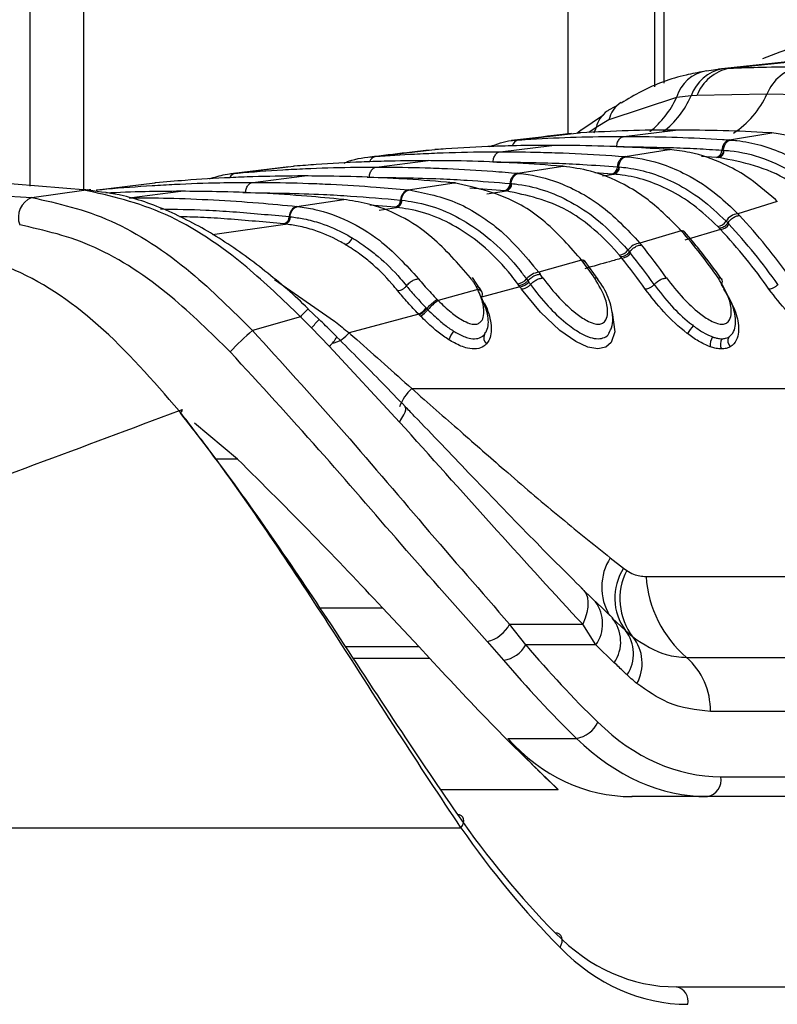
# Model space of a CAD drawing. Header units: millimetres. Extents: x 20 to 23339, y 40 to 19992.
# Tile 121 of 154: x 17896 to 17944, y 5854 to 5916. Entities that reach past the tile are written whole.
import ezdxf

# ---------------------------------------------------------------- set-up
doc = ezdxf.new("R2010")
doc.units = ezdxf.units.MM
doc.header["$LTSCALE"] = 2

msp = doc.modelspace()

# ---------------------------------------------------------------- linework, layer by layer
at = {"color": 7, "linetype": 'Continuous', "lineweight": 25}
for p, q in [((17896.687, 5905.354), (17896.687, 6410.022)), ((17935.948, 6410.022), (17935.948, 5911.6)), ((17945.097, 5913.258), (17939.975, 5912.707)), ((17940.665, 5912.76), (17945.9, 5913.313)), ((17939.216, 5912.599), (17940.237, 5912.734)), ((17940.237, 5912.734), (17940.665, 5912.76)), ((17937.341, 5910.932), (17933.089, 5909.515)), ((17938.253, 5911.022), (17937.341, 5910.932)), ((17938.62, 5911.043), (17938.253, 5911.022)), ((17943.022, 5911.138), (17938.62, 5911.043)), ((17947.42, 5911.043), (17943.022, 5911.138)), ((17932.736, 5909.804), (17931.327, 5908.847)), ((17933.089, 5909.515), (17932.285, 5909.041)), ((17931.13, 5908.714), (17931.306, 5908.874)), ((17934.025, 5908.474), (17937.281, 5908.877)), ((17927.3, 5908.25), (17927.386, 5908.256)), ((17927.386, 5908.256), (17931.222, 5908.696)), ((17931.309, 5908.868), (17931.076, 5908.665)), ((17931.316, 5908.701), (17931.222, 5908.696)), ((17931.222, 5908.696), (17931.244, 5908.698)), ((17940.663, 5908.256), (17943.341, 5908.696)), ((17940.663, 5908.256), (17940.751, 5908.25)), ((17943.341, 5908.696), (17943.247, 5908.701)), ((17918.395, 5907.207), (17922.134, 5907.646)), ((17922.212, 5907.652), (17922.134, 5907.646)), ((17922.134, 5907.646), (17922.151, 5907.648)), ((17926.247, 5907.511), (17929.503, 5907.914)), ((17934.098, 5907.207), (17936.873, 5907.646)), ((17936.873, 5907.646), (17936.794, 5907.652)), ((17936.94, 5907.643), (17936.862, 5907.649)), ((17936.873, 5907.646), (17936.941, 5907.648)), ((17918.322, 5907.201), (17918.395, 5907.207)), ((17934.098, 5907.207), (17934.173, 5907.201)), ((17939.941, 5907.153), (17939.856, 5907.158)), ((17939.999, 5907.149), (17939.942, 5907.153)), ((17940.192, 5907.616), (17940.277, 5907.61)), ((17940.278, 5907.61), (17940.335, 5907.606)), ((17912.965, 5906.566), (17909.303, 5906.13)), ((17909.587, 5906.16), (17913.256, 5906.598)), ((17913.323, 5906.604), (17913.256, 5906.598)), ((17918.468, 5906.549), (17921.725, 5906.952)), ((17927.35, 5906.16), (17930.194, 5906.598)), ((17930.194, 5906.598), (17930.127, 5906.604)), ((17930.194, 5906.598), (17930.266, 5906.599)), ((17930.266, 5906.594), (17930.198, 5906.6)), ((17933.623, 5906.567), (17933.695, 5906.561)), ((17933.696, 5906.561), (17933.744, 5906.557)), ((17909.523, 5906.154), (17909.587, 5906.16)), ((17910.69, 5905.587), (17913.947, 5905.99)), ((17927.35, 5906.16), (17927.415, 5906.154)), ((17933.356, 5906.104), (17933.284, 5906.11)), ((17933.405, 5906.1), (17933.356, 5906.104)), ((17884.332, 5905.337), (17896.79, 5904.639)), ((17900.917, 5905.115), (17904.532, 5905.552)), ((17904.591, 5905.558), (17904.532, 5905.552)), ((17920.464, 5905.115), (17923.362, 5905.552)), ((17923.362, 5905.552), (17923.303, 5905.558)), ((17923.362, 5905.552), (17923.437, 5905.553)), ((17923.436, 5905.548), (17923.377, 5905.553)), ((17926.872, 5905.52), (17926.934, 5905.514)), ((17926.935, 5905.514), (17926.977, 5905.51)), ((17896.79, 5904.639), (17900.058, 5905.107)), ((17899.967, 5905.117), (17899.766, 5905.138)), ((17900.058, 5905.107), (17899.967, 5905.117)), ((17900.503, 5905.112), (17900.408, 5905.122)), ((17900.861, 5905.11), (17900.917, 5905.115)), ((17902.912, 5904.624), (17906.169, 5905.027)), ((17920.464, 5905.115), (17920.521, 5905.11)), ((17926.593, 5905.057), (17926.53, 5905.063)), ((17926.636, 5905.053), (17926.593, 5905.057)), ((17913.467, 5904.074), (17916.408, 5904.51)), ((17913.467, 5904.074), (17913.517, 5904.069)), ((17916.408, 5904.51), (17916.356, 5904.515)), ((17919.694, 5904.013), (17919.639, 5904.019)), ((17919.732, 5904.01), (17919.694, 5904.013)), ((17919.983, 5904.475), (17920.038, 5904.47)), ((17920.038, 5904.47), (17920.075, 5904.466)), ((17943.676, 5904.392), (17941.185, 5903.619)), ((17943.676, 5904.392), (17943.552, 5904.511)), ((17912.983, 5903.435), (17913.032, 5903.43)), ((17913.033, 5903.43), (17913.065, 5903.426)), ((17941.185, 5903.619), (17941.296, 5903.502)), ((17912.687, 5902.973), (17912.638, 5902.978)), ((17912.721, 5902.97), (17912.687, 5902.973)), ((17940.038, 5902.699), (17939.931, 5902.81)), ((17940.11, 5902.623), (17940.038, 5902.699)), ((17940.451, 5903.149), (17940.561, 5903.035)), ((17940.561, 5903.035), (17940.636, 5902.955)), ((17937.639, 5902.545), (17935.04, 5901.774)), ((17937.639, 5902.545), (17937.534, 5902.664)), ((17937.846, 5902.448), (17937.74, 5902.566)), ((17940.11, 5902.623), (17937.86, 5901.962)), ((17935.04, 5901.774), (17935.136, 5901.657)), ((17933.838, 5900.899), (17933.746, 5901.01)), ((17933.9, 5900.822), (17933.838, 5900.899)), ((17934.283, 5901.33), (17934.378, 5901.216)), ((17934.378, 5901.216), (17934.443, 5901.136)), ((17931.362, 5900.703), (17928.678, 5899.934)), ((17931.362, 5900.703), (17931.271, 5900.821)), ((17931.573, 5900.6), (17931.481, 5900.719)), ((17932.407, 5899.486), (17931.582, 5900.614)), ((17924.965, 5898.895), (17924.516, 5899.613)), ((17928.678, 5899.934), (17928.763, 5899.817)), ((17924.842, 5898.851), (17924.739, 5899.043)), ((17927.485, 5899.027), (17925.066, 5898.364)), ((17927.43, 5899.104), (17927.35, 5899.214)), ((17927.485, 5899.027), (17927.43, 5899.104)), ((17927.902, 5899.516), (17927.984, 5899.402)), ((17927.984, 5899.402), (17928.041, 5899.323)), ((17924.842, 5898.851), (17922.35, 5898.157)), ((17925.106, 5898.675), (17924.999, 5898.888)), ((17922.289, 5898.219), (17922.35, 5898.157)), ((17913.681, 5897.145), (17910.671, 5896.277)), ((17914.373, 5896.448), (17913.681, 5897.145)), ((17914.861, 5896.961), (17914.176, 5897.625)), ((17921.122, 5897.297), (17916.744, 5896.13)), ((17921.234, 5897.181), (17921.162, 5897.256)), ((17921.596, 5897.693), (17921.633, 5897.655)), ((17921.633, 5897.655), (17921.701, 5897.586)), ((17915.498, 5895.285), (17914.373, 5896.448)), ((17919.921, 5890.523), (17915.498, 5895.285)), ((17920.692, 5892.624), (17959.937, 5892.624)), ((17909.737, 5888.185), (17907.025, 5890.451)), ((17933.174, 5881.994), (17934.011, 5881.337)), ((17934.011, 5881.337), (17934.203, 5881.197)), ((17935.421, 5880.806), (17961.694, 5880.806)), ((17931.339, 5880.101), (17932.138, 5879.321)), ((17932.138, 5879.321), (17932.241, 5879.231)), ((17933.363, 5878.167), (17932.247, 5879.234)), ((17918.848, 5878.854), (17921.146, 5876.395)), ((17933.299, 5878.206), (17934.123, 5877.423)), ((17926.841, 5877.813), (17931.438, 5877.813)), ((17927.861, 5876.51), (17926.841, 5877.813)), ((17932.272, 5876.51), (17931.438, 5877.813)), ((17934.123, 5877.423), (17934.591, 5877.013)), ((17925.439, 5876.72), (17926.461, 5875.557)), ((17921.804, 5875.683), (17921.146, 5876.395)), ((17932.272, 5876.51), (17927.861, 5876.51)), ((17933.423, 5875.398), (17932.272, 5876.51)), ((17937.974, 5875.726), (17964.247, 5875.726)), ((17965.739, 5872.339), (17939.466, 5872.339)), ((17926.719, 5870.642), (17931.045, 5870.642)), ((17940.134, 5868.223), (17975.118, 5868.223)), ((17939.286, 5866.981), (17934.537, 5866.981)), ((17974.27, 5866.981), (17939.286, 5866.981)), ((17868.535, 5865.022), (17923.779, 5865.022)), ((17937.341, 5855.022), (17975.808, 5855.022))]:
    msp.add_line(p, q, dxfattribs=at)
at = {"color": 8, "linetype": 'Continuous', "lineweight": 25}
for p, q in [((17900.035, 6410.022), (17900.035, 5905.154)), ((17930.519, 5908.628), (17930.519, 6410.022)), ((17936.534, 6410.022), (17936.534, 5911.816)), ((17932.285, 5909.041), (17931.829, 5908.724)), ((17932.285, 5909.041), (17932.145, 5908.677)), ((17933.535, 5907.832), (17933.575, 5907.832)), ((17939.856, 5907.158), (17938.913, 5907.213)), ((17917.874, 5905.906), (17918.018, 5905.908)), ((17933.284, 5906.11), (17932.197, 5906.182)), ((17932.683, 5905.988), (17933.405, 5906.1)), ((17926.53, 5905.063), (17924.341, 5905.225)), ((17900.841, 5905.097), (17900.917, 5905.115)), ((17910.065, 5904.943), (17910.24, 5904.945)), ((17925.414, 5904.867), (17926.636, 5905.053)), ((17919.639, 5904.019), (17918.061, 5904.146)), ((17918.637, 5903.846), (17919.732, 5904.01)), ((17908.147, 5902.302), (17912.721, 5902.97)), ((17912.064, 5899.486), (17915.826, 5896.867)), ((17909.737, 5888.185), (17908.343, 5888.185)), ((17914.884, 5878.854), (17918.848, 5878.854)), ((17921.146, 5876.395), (17916.516, 5876.395)), ((17916.985, 5875.683), (17921.804, 5875.683)), ((17929.9, 5867.417), (17922.5, 5867.417))]:
    msp.add_line(p, q, dxfattribs=at)
at = {"color": 7, "linetype": 'Continuous', "lineweight": 25, "flags": 128}
for points in [[(17899.766, 5905.138), (17900.065, 5905.153), (17900.197, 5905.145)], [(17899.967, 5905.117), (17900.267, 5905.132), (17900.408, 5905.122)], [(17900.058, 5905.107), (17900.359, 5905.122), (17900.503, 5905.112)], [(17906.061, 5891.234), (17906.14, 5891.274), (17906.201, 5891.298), (17906.241, 5891.304), (17906.26, 5891.293), (17906.257, 5891.265), (17906.232, 5891.219), (17906.186, 5891.159), (17906.151, 5891.12)], [(17931.339, 5880.101), (17931.514, 5879.938), (17931.645, 5879.732), (17931.729, 5879.487), (17931.766, 5879.205), (17931.755, 5878.892), (17931.695, 5878.552), (17931.589, 5878.191), (17931.438, 5877.813)], [(17923.779, 5865.022), (17923.873, 5865.173), (17923.933, 5865.322), (17923.956, 5865.461), (17923.943, 5865.587), (17923.894, 5865.693), (17923.81, 5865.775), (17923.696, 5865.829), (17923.555, 5865.853)], [(17930.016, 5857.487), (17930.093, 5857.658), (17930.138, 5857.826), (17930.147, 5857.984), (17930.121, 5858.124), (17930.061, 5858.242), (17929.969, 5858.332), (17929.849, 5858.39), (17929.706, 5858.413)]]:
    msp.add_lwpolyline(points, dxfattribs=at)
at = {"color": 8, "linetype": 'Continuous', "lineweight": 25, "flags": 128}
for points in [[(17933.267, 5897.427), (17933.281, 5897.399), (17933.455, 5896.19), (17933.227, 5895.514), (17932.886, 5895.225), (17932.391, 5895.12), (17931.762, 5895.228), (17930.996, 5895.578), (17929.993, 5896.281), (17928.784, 5897.42), (17927.595, 5898.872), (17927.595, 5898.872)], [(17919.921, 5890.523), (17920.072, 5890.759), (17920.188, 5890.968), (17920.268, 5891.147), (17920.31, 5891.295), (17920.314, 5891.409), (17920.28, 5891.487), (17920.273, 5891.494)]]:
    msp.add_lwpolyline(points, dxfattribs=at)
at = {"color": 7, "linetype": 'Continuous', "lineweight": 25}
for centre, radius, start, end in [((17950.043, 5896.072), 18.755, 56.61827, 112.91532), ((17939.601, 5910.279), 2.352, 99.42431, 163.88216), ((17940.728, 5910.159), 2.621, 100.79171, 160.77104), ((17941.191, 5910.057), 2.754, 101.02911, 159.01926), ((17945.652, 5910.072), 2.837, 101.08325, 157.92071), ((17940.847, 5907.628), 0.655, 106.25083, 181.05891), ((17934.282, 5906.574), 0.659, 106.20583, 180.63266), ((17939.725, 5907.607), 0.468, 286.25103, 1.06014), ((17939.867, 5907.597), 0.468, 286.39587, 1.05623), ((17933.152, 5906.562), 0.471, 286.20607, 0.63411), ((17933.273, 5906.552), 0.471, 286.33238, 0.63536), ((17927.535, 5905.523), 0.663, 106.16608, 180.27075), ((17926.398, 5905.518), 0.474, 286.16636, 0.27239), ((17926.503, 5905.508), 0.474, 286.27848, 0.27636), ((17897.294, 5903.39), 1.348, 111.96227, 200.37114), ((17920.649, 5904.475), 0.666, 106.13056, 179.95751), ((17913.652, 5903.431), 0.669, 106.0986, 179.68319), ((17919.507, 5904.476), 0.476, 286.13087, 359.95932), ((17919.599, 5904.467), 0.476, 286.2312, 359.96465), ((17912.505, 5903.438), 0.478, 286.09895, 359.68513), ((17912.587, 5903.429), 0.478, 286.18983, 359.69143), ((17941.307, 5902.622), 1.005, 97.00292, 148.35536), ((17915.609, 5879.347), 35.261, 35.01023, 43.23921), ((17939.841, 5903.517), 0.713, 277.30113, 328.90406), ((17940.025, 5903.34), 0.722, 276.77754, 327.83761), ((17915.19, 5879.186), 34.821, 35.01487, 43.04915), ((17916.373, 5902.279), 0.603, 281.76783, 342.48866), ((17937.659, 5902.276), 0.27, 43.39896, 94.21453), ((17910.529, 5878.923), 35.958, 35.05687, 41.06765), ((17914.925, 5879.097), 34.464, 35.01487, 43.04915), ((17935.161, 5900.701), 1.08, 96.44825, 144.38493), ((17906.775, 5878.548), 36.583, 35.08598, 39.17326), ((17933.657, 5901.77), 0.766, 276.7112, 324.90377), ((17933.816, 5901.593), 0.775, 276.23559, 323.90884), ((17906.374, 5878.402), 36.121, 35.08803, 39.00591), ((17931.386, 5900.444), 0.26, 40.78221, 95.22901), ((17901.724, 5878.164), 37.234, 35.10433, 37.25107), ((17906.119, 5878.321), 35.751, 35.08803, 39.00591), ((17928.798, 5898.781), 1.159, 95.92632, 140.65225), ((17897.994, 5877.823), 37.821, 35.11108, 35.5571), ((17927.262, 5900.031), 0.822, 276.16333, 321.14886), ((17927.402, 5899.855), 0.832, 275.72395, 320.20608), ((17897.364, 5877.616), 36.955, 35.11125, 35.40674), ((17897.609, 5877.69), 37.338, 35.11125, 35.40674), ((17924.826, 5898.539), 0.312, 325.14542, 87.06187), ((17923.765, 5895.893), 2.669, 122.00879, 140.65684), ((17920.26, 5898.812), 1.743, 299.64012, 320.05088), ((17920.206, 5898.838), 1.95, 301.81771, 320.02581), ((17941.781, 5893.732), 4.429, 140.00313, 147.98296), ((17924.035, 5880.816), 20.436, 130.84196, 136.29038), ((17924.629, 5895.168), 1.697, 140.71801, 161.78161), ((17925.688, 5895.824), 0.479, 155.05948, 232.23484), ((17940.321, 5895.358), 0.877, 144.1867, 186.46394), ((17940.752, 5895.425), 0.658, 149.55754, 207.67876), ((17941.103, 5895.629), 0.538, 153.84355, 224.28764), ((17936.899, 5879.461), 3.444, 146.99789, 216.29366), ((17937.707, 5879.411), 3.933, 152.99544, 217.58657), ((17942.768, 5881.316), 7.365, 183.97562, 229.38867), ((17931.463, 5876.718), 2.363, 326.04755, 39.02435), ((17924.909, 5878.845), 2.19, 284.00583, 331.8923), ((17932.238, 5875.954), 2.39, 326.4096, 37.91803), ((17932.537, 5875.355), 2.639, 331.25232, 38.91319), ((17926.189, 5877.461), 1.923, 278.12061, 330.38588), ((17935.081, 5872.429), 4.385, 358.81343, 48.73005), ((17930.776, 5872.38), 1.759, 278.80532, 335.98248), ((17939.064, 5868.043), 1.085, 281.81036, 9.5356), ((17937.141, 5854.12), 0.924, 347.88572, 77.5198)]:
    msp.add_arc(centre, radius, start, end, dxfattribs=at)
at = {"color": 8, "linetype": 'Continuous', "lineweight": 25}
for centre, radius, start, end in [((17932.117, 5913.287), 5.73, 308.18229, 335.72964), ((17933.005, 5913.306), 5.723, 307.68787, 336.48518), ((17937.807, 5913.485), 5.719, 302.87292, 335.77563), ((17934.78, 5909.149), 1.73, 122.77661, 167.77741), ((17933.962, 5908.647), 1.723, 124.53708, 166.76446), ((17927.497, 5907.759), 0.51, 102.55095, 166.0034), ((17918.497, 5906.727), 0.491, 102.03316, 160.83219), ((17909.67, 5905.711), 0.457, 100.42108, 156.93985), ((17918.227, 5892.977), 6.167, 130.99048, 137.48624), ((17898.379, 5912.157), 22.418, 315.51371, 317.3564), ((17913.712, 5897.241), 2.648, 312.40045, 328.9444), ((17915.248, 5897.348), 1.929, 285.52063, 320.84835), ((17922.796, 5890.365), 3.088, 132.95887, 158.77508), ((17936.087, 5880.146), 3.451, 147.60516, 211.0299), ((17930.33, 5877.849), 2.359, 325.41695, 35.86872)]:
    msp.add_arc(centre, radius, start, end, dxfattribs=at)
at = {"color": 7, "linetype": 'Continuous', "lineweight": 25}
for centre, major_axis, ratio, start_param, end_param in [((17965.082, 5940.587), (-4.159, 84.313), 0.706247, 2.398562, 2.492116), ((17964.234, 5940.545), (-4.159, 85.513), 0.70627, 2.399047, 2.492601), ((17939.67, 5887.023), (-0.927, 18.789), 0.706247, 2.492116, 3.106771), ((17968.057, 5940.545), (15.406, 84.89), 0.695466, 2.652484, 2.72124), ((17936.382, 5886.981), (3.601, 19.843), 0.695466, 2.652484, 3.267139), ((17938.822, 5886.981), (-0.927, 19.989), 0.706346, 2.494194, 3.108849), ((17964.826, 5923.022), (10.622, 77.443), 0.700456, 2.491976, 2.64649), ((17965.529, 5922.926), (10.626, 78.448), 0.700621, 2.490812, 2.645326), ((17938.776, 5875.022), (2.828, 19.902), 0.699969, 2.649844, 3.240726), ((17939.48, 5874.926), (2.832, 20.906), 0.700621, 2.645326, 3.236207)]:
    msp.add_ellipse(centre, major_axis=major_axis, ratio=ratio, start_param=start_param, end_param=end_param, dxfattribs=at)
for points, knots in [([(17940.665, 5912.76), (17941.344, 5912.786), (17942.825, 5912.843), (17944.305, 5912.852), (17945.106, 5912.856)], [0, 0, 0, 0, 0.458483, 1, 1, 1, 1]), ([(17939.069, 5912.556), (17938.69, 5912.488), (17937.342, 5912.246), (17935.576, 5911.597), (17934.282, 5910.825), (17933.861, 5910.574)], [0, 0, 0, 0, 0.208883, 0.742387, 1, 1, 1, 1]), ([(17933.594, 5910.409), (17933.413, 5910.318), (17933.203, 5910.212), (17933.012, 5910.083), (17932.986, 5910.065)], [0, 0, 0, 0, 0.866299, 1, 1, 1, 1]), ([(17937.281, 5908.877), (17937.233, 5908.877), (17936.239, 5908.876), (17934.25, 5908.849), (17932.31, 5908.751), (17931.316, 5908.701)], [0, 0, 0, 0, 0.024033, 0.499895, 1, 1, 1, 1]), ([(17943.247, 5908.701), (17943.199, 5908.704), (17942.205, 5908.762), (17940.216, 5908.852), (17938.276, 5908.868), (17937.281, 5908.877)], [0, 0, 0, 0, 0.024244, 0.500106, 1, 1, 1, 1]), ([(17930.729, 5908.652), (17930.485, 5908.625), (17929.2, 5908.48), (17927.961, 5908.334), (17926.956, 5908.215)], [0, 0, 0, 0, 0.189573, 1, 1, 1, 1]), ([(17927.386, 5908.256), (17927.532, 5908.266), (17928.624, 5908.336), (17930.663, 5908.431), (17932.73, 5908.472), (17933.851, 5908.473), (17934.025, 5908.474)], [0, 0, 0, 0, 0.0661, 0.493687, 0.921273, 1, 1, 1, 1]), ([(17933.575, 5907.832), (17933.58, 5907.885), (17933.595, 5908.027), (17933.68, 5908.237), (17933.833, 5908.418), (17933.961, 5908.455), (17934.025, 5908.474)], [0, 0, 0, 0, 0.161092, 0.440728, 0.720364, 1, 1, 1, 1]), ([(17934.025, 5908.474), (17934.199, 5908.473), (17935.32, 5908.472), (17937.387, 5908.431), (17939.426, 5908.336), (17940.517, 5908.266), (17940.663, 5908.256)], [0, 0, 0, 0, 0.078728, 0.506313, 0.933899, 1, 1, 1, 1]), ([(17949.239, 5906.359), (17949.206, 5906.385), (17948.288, 5907.096), (17946.362, 5908.238), (17944.348, 5908.543), (17943.341, 5908.696)], [0, 0, 0, 0, 0.018267, 0.509409, 1, 1, 1, 1]), ([(17929.503, 5907.914), (17928.761, 5907.91), (17927.546, 5907.902), (17925.318, 5907.836), (17923.629, 5907.751), (17922.415, 5907.666), (17922.212, 5907.652)], [0, 0, 0, 0, 0.305202, 0.499842, 0.916458, 1, 1, 1, 1]), ([(17925.595, 5907.835), (17926.04, 5907.995), (17926.602, 5908.198), (17927.179, 5908.241), (17927.3, 5908.25)], [0, 0, 0, 0, 0.791456, 1, 1, 1, 1]), ([(17936.794, 5907.652), (17936.052, 5907.701), (17934.837, 5907.781), (17932.609, 5907.874), (17930.92, 5907.912), (17929.705, 5907.914), (17929.503, 5907.914)], [0, 0, 0, 0, 0.305522, 0.500162, 0.917082, 1, 1, 1, 1]), ([(17933.575, 5907.832), (17934.692, 5907.822), (17936.375, 5907.806), (17938.58, 5907.714), (17939.669, 5907.648), (17940.192, 5907.616)], [0, 0, 0, 0, 0.50631, 0.762623, 1, 1, 1, 1]), ([(17943.552, 5904.511), (17942.95, 5905.027), (17941.919, 5905.911), (17940.104, 5906.893), (17938.473, 5907.465), (17937.307, 5907.597), (17936.873, 5907.646)], [0, 0, 0, 0, 0.296146, 0.5073, 0.816527, 1, 1, 1, 1]), ([(17940.277, 5907.61), (17940.285, 5907.662), (17940.305, 5907.805), (17940.398, 5908.014), (17940.558, 5908.195), (17940.687, 5908.232), (17940.752, 5908.25)], [0, 0, 0, 0, 0.160966, 0.440644, 0.720322, 1, 1, 1, 1]), ([(17940.751, 5908.25), (17940.88, 5908.239), (17942.017, 5908.141), (17943.87, 5907.607), (17945.814, 5906.487), (17946.746, 5905.716), (17947.046, 5905.468)], [0, 0, 0, 0, 0.058111, 0.513481, 0.843245, 1, 1, 1, 1]), ([(17916.429, 5906.804), (17916.525, 5906.844), (17917.139, 5907.097), (17917.781, 5907.154), (17918.322, 5907.201)], [0, 0, 0, 0, 0.1570582, 1, 1, 1, 1]), ([(17921.742, 5907.608), (17921.284, 5907.555), (17920.032, 5907.41), (17918.818, 5907.264), (17918.047, 5907.172)], [0, 0, 0, 0, 0.365263, 1, 1, 1, 1]), ([(17918.395, 5907.207), (17919.219, 5907.265), (17920.515, 5907.357), (17922.83, 5907.462), (17924.624, 5907.507), (17925.945, 5907.511), (17926.247, 5907.511)], [0, 0, 0, 0, 0.314829, 0.495571, 0.884785, 1, 1, 1, 1]), ([(17925.796, 5906.87), (17925.802, 5906.922), (17925.817, 5907.065), (17925.901, 5907.274), (17926.055, 5907.456), (17926.183, 5907.493), (17926.247, 5907.511)], [0, 0, 0, 0, 0.161092, 0.440728, 0.720364, 1, 1, 1, 1]), ([(17926.247, 5907.511), (17927.094, 5907.505), (17928.415, 5907.496), (17930.754, 5907.419), (17932.524, 5907.325), (17933.82, 5907.228), (17934.098, 5907.207)], [0, 0, 0, 0, 0.32369, 0.504431, 0.893531, 1, 1, 1, 1]), ([(17933.695, 5906.561), (17933.703, 5906.613), (17933.724, 5906.756), (17933.818, 5906.965), (17933.979, 5907.146), (17934.108, 5907.183), (17934.173, 5907.201)], [0, 0, 0, 0, 0.161001, 0.440667, 0.720334, 1, 1, 1, 1]), ([(17934.173, 5907.201), (17934.235, 5907.196), (17935.018, 5907.124), (17936.297, 5906.837), (17938.173, 5906.024), (17939.76, 5904.998), (17940.776, 5904.015), (17941.185, 5903.619)], [0, 0, 0, 0, 0.02498, 0.311752, 0.510885, 0.803406, 1, 1, 1, 1]), ([(17945.84, 5904.613), (17945.358, 5904.998), (17943.564, 5906.429), (17941.505, 5906.845), (17939.999, 5907.149)], [0, 0, 0, 0, 0.268949, 1, 1, 1, 1]), ([(17940.335, 5907.606), (17940.457, 5907.596), (17941.997, 5907.463), (17944.108, 5906.733), (17945.845, 5905.362), (17946.34, 5904.971)], [0, 0, 0, 0, 0.058019, 0.731528, 1, 1, 1, 1]), ([(17909.587, 5906.16), (17909.638, 5906.164), (17910.635, 5906.251), (17912.104, 5906.357), (17914.469, 5906.478), (17916.433, 5906.539), (17917.924, 5906.546), (17918.468, 5906.549)], [0, 0, 0, 0, 0.017392, 0.336932, 0.496696, 0.8163, 1, 1, 1, 1]), ([(17921.725, 5906.952), (17920.798, 5906.945), (17919.397, 5906.934), (17917.05, 5906.851), (17915.177, 5906.75), (17913.777, 5906.639), (17913.323, 5906.604)], [0, 0, 0, 0, 0.330895, 0.499787, 0.837714, 1, 1, 1, 1]), ([(17918.018, 5905.908), (17918.024, 5905.96), (17918.039, 5906.102), (17918.123, 5906.312), (17918.277, 5906.494), (17918.405, 5906.531), (17918.468, 5906.549)], [0, 0, 0, 0, 0.161092, 0.440728, 0.720364, 1, 1, 1, 1]), ([(17918.468, 5906.549), (17918.54, 5906.549), (17919.557, 5906.548), (17921.048, 5906.524), (17923.414, 5906.436), (17925.358, 5906.325), (17926.826, 5906.203), (17927.35, 5906.16)], [0, 0, 0, 0, 0.023999, 0.34354, 0.503304, 0.822907, 1, 1, 1, 1]), ([(17930.127, 5906.604), (17929.2, 5906.673), (17927.8, 5906.779), (17925.453, 5906.89), (17923.579, 5906.944), (17922.178, 5906.95), (17921.725, 5906.952)], [0, 0, 0, 0, 0.3313219, 0.5002136, 0.8381408, 1, 1, 1, 1]), ([(17925.796, 5906.87), (17927.113, 5906.856), (17928.995, 5906.835), (17931.604, 5906.71), (17932.896, 5906.619), (17933.623, 5906.567)], [0, 0, 0, 0, 0.504425, 0.721113, 1, 1, 1, 1]), ([(17937.534, 5902.664), (17936.844, 5903.349), (17935.742, 5904.442), (17933.835, 5905.607), (17932.084, 5906.338), (17930.776, 5906.518), (17930.194, 5906.598)], [0, 0, 0, 0, 0.316585, 0.505351, 0.78008, 1, 1, 1, 1]), ([(17933.744, 5906.557), (17933.92, 5906.539), (17935.137, 5906.415), (17936.896, 5905.824), (17938.948, 5904.567), (17939.936, 5903.635), (17940.451, 5903.149)], [0, 0, 0, 0, 0.073597, 0.507112, 0.742765, 1, 1, 1, 1]), ([(17913.947, 5905.99), (17913.807, 5905.989), (17912.721, 5905.988), (17911.161, 5905.959), (17908.796, 5905.866), (17906.763, 5905.747), (17905.204, 5905.611), (17904.591, 5905.558)], [0, 0, 0, 0, 0.04475, 0.348076, 0.499734, 0.80312, 1, 1, 1, 1]), ([(17907.959, 5905.803), (17908.287, 5905.911), (17908.803, 5906.082), (17909.33, 5906.135), (17909.523, 5906.154)], [0, 0, 0, 0, 0.635219, 1, 1, 1, 1]), ([(17923.303, 5905.558), (17923.162, 5905.57), (17922.076, 5905.669), (17920.517, 5905.784), (17918.152, 5905.91), (17916.119, 5905.978), (17914.56, 5905.986), (17913.947, 5905.99)], [0, 0, 0, 0, 0.045283, 0.348609, 0.500266, 0.803652, 1, 1, 1, 1]), ([(17918.018, 5905.908), (17919.505, 5905.889), (17921.556, 5905.864), (17924.508, 5905.709), (17925.972, 5905.592), (17926.872, 5905.52)], [0, 0, 0, 0, 0.503297, 0.694828, 1, 1, 1, 1]), ([(17926.934, 5905.514), (17926.942, 5905.566), (17926.964, 5905.708), (17927.059, 5905.918), (17927.221, 5906.099), (17927.35, 5906.135), (17927.415, 5906.154)], [0, 0, 0, 0, 0.161023, 0.440682, 0.720341, 1, 1, 1, 1]), ([(17927.415, 5906.154), (17927.612, 5906.131), (17928.525, 5906.028), (17929.924, 5905.631), (17931.418, 5904.895), (17933.126, 5903.797), (17934.228, 5902.633), (17935.04, 5901.774)], [0, 0, 0, 0, 0.071059, 0.328707, 0.508594, 0.637825, 1, 1, 1, 1]), ([(17939.931, 5902.81), (17939.429, 5903.282), (17938.466, 5904.185), (17936.47, 5905.401), (17934.759, 5905.968), (17933.577, 5906.083), (17933.405, 5906.1)], [0, 0, 0, 0, 0.257471, 0.493197, 0.926487, 1, 1, 1, 1]), ([(17899.766, 5905.138), (17897.041, 5905.377), (17893.028, 5905.729), (17889.118, 5905.763), (17887.862, 5905.774)], [0, 0, 0, 0, 0.67875, 1, 1, 1, 1]), ([(17900.917, 5905.115), (17901.119, 5905.134), (17902.264, 5905.243), (17903.884, 5905.366), (17906.249, 5905.497), (17908.36, 5905.573), (17909.999, 5905.582), (17910.69, 5905.587)], [0, 0, 0, 0, 0.061922, 0.352279, 0.497453, 0.787868, 1, 1, 1, 1]), ([(17910.24, 5904.945), (17910.245, 5904.997), (17910.26, 5905.14), (17910.345, 5905.35), (17910.498, 5905.531), (17910.626, 5905.568), (17910.69, 5905.587)], [0, 0, 0, 0, 0.161092, 0.440728, 0.720364, 1, 1, 1, 1]), ([(17910.69, 5905.587), (17910.909, 5905.586), (17912.074, 5905.584), (17913.712, 5905.549), (17916.078, 5905.451), (17918.172, 5905.323), (17919.79, 5905.176), (17920.464, 5905.115)], [0, 0, 0, 0, 0.067017, 0.357375, 0.502549, 0.792963, 1, 1, 1, 1]), ([(17931.271, 5900.821), (17930.513, 5901.671), (17929.361, 5902.964), (17926.733, 5904.79), (17924.798, 5905.228), (17923.362, 5905.552)], [0, 0, 0, 0, 0.331863, 0.504238, 1, 1, 1, 1]), ([(17926.977, 5905.51), (17927.114, 5905.496), (17928.457, 5905.351), (17930.342, 5904.667), (17932.63, 5903.113), (17933.683, 5901.978), (17934.283, 5901.33)], [0, 0, 0, 0, 0.051672, 0.505066, 0.717512, 1, 1, 1, 1]), ([(17896.79, 5904.639), (17898.443, 5904.269), (17901.746, 5903.53), (17906.602, 5900.329), (17909.403, 5897.539), (17910.671, 5896.277)], [0, 0, 0, 0, 0.354177, 0.707848, 1, 1, 1, 1]), ([(17913.681, 5897.145), (17912.573, 5898.217), (17909.893, 5900.809), (17905.141, 5903.97), (17901.762, 5904.726), (17900.058, 5905.107)], [0, 0, 0, 0, 0.259057, 0.626399, 1, 1, 1, 1]), ([(17914.182, 5897.631), (17914.178, 5897.635), (17913.316, 5898.486), (17911.467, 5900.072), (17908.602, 5902.145), (17905.611, 5903.754), (17902.844, 5904.779), (17901.092, 5904.996), (17900.356, 5905.087)], [0, 0, 0, 0, 0.000985, 0.211, 0.42281, 0.63293, 0.845915, 1, 1, 1, 1]), ([(17906.169, 5905.027), (17905.417, 5905.023), (17903.845, 5905.015), (17902.273, 5904.948), (17901.453, 5904.913)], [0, 0, 0, 0, 0.478036, 1, 1, 1, 1]), ([(17902.912, 5904.624), (17903.733, 5904.618), (17905.501, 5904.606), (17908.216, 5904.497), (17910.914, 5904.323), (17912.664, 5904.153), (17913.467, 5904.074)], [0, 0, 0, 0, 0.233156, 0.502001, 0.771362, 1, 1, 1, 1]), ([(17916.356, 5904.515), (17915.604, 5904.586), (17913.907, 5904.746), (17911.261, 5904.911), (17908.617, 5905.011), (17906.918, 5905.022), (17906.169, 5905.027)], [0, 0, 0, 0, 0.221771, 0.500316, 0.779385, 1, 1, 1, 1]), ([(17910.24, 5904.945), (17911.873, 5904.923), (17914.072, 5904.894), (17917.32, 5904.709), (17918.933, 5904.567), (17919.983, 5904.475)], [0, 0, 0, 0, 0.50254, 0.6765721, 1, 1, 1, 1]), ([(17920.038, 5904.47), (17920.046, 5904.522), (17920.068, 5904.664), (17920.164, 5904.873), (17920.326, 5905.054), (17920.456, 5905.091), (17920.521, 5905.109)], [0, 0, 0, 0, 0.161038, 0.440692, 0.720346, 1, 1, 1, 1]), ([(17920.521, 5905.11), (17921.555, 5904.907), (17923.085, 5904.607), (17924.853, 5903.61), (17926.648, 5902.355), (17927.801, 5900.98), (17928.678, 5899.934)], [0, 0, 0, 0, 0.341963, 0.506117, 0.624337, 1, 1, 1, 1]), ([(17933.746, 5901.01), (17933.704, 5901.06), (17933.141, 5901.725), (17932.077, 5902.754), (17929.794, 5904.369), (17927.94, 5904.771), (17926.636, 5905.053)], [0, 0, 0, 0, 0.021195, 0.282969, 0.495586, 1, 1, 1, 1]), ([(17913.032, 5903.43), (17913.041, 5903.482), (17913.063, 5903.624), (17913.16, 5903.833), (17913.323, 5904.014), (17913.453, 5904.051), (17913.518, 5904.069)], [0, 0, 0, 0, 0.161049, 0.440699, 0.72035, 1, 1, 1, 1]), ([(17913.517, 5904.069), (17913.879, 5904.017), (17914.95, 5903.862), (17916.695, 5903.225), (17918.954, 5901.886), (17920.32, 5900.397), (17921.116, 5899.528)], [0, 0, 0, 0, 0.129882, 0.385514, 0.641748, 1, 1, 1, 1]), ([(17924.386, 5899.578), (17923.603, 5900.479), (17921.692, 5902.678), (17918.828, 5904.142), (17916.898, 5904.435), (17916.408, 5904.51)], [0, 0, 0, 0, 0.341408, 0.83284, 1, 1, 1, 1]), ([(17927.35, 5899.214), (17927.219, 5899.389), (17926.594, 5900.218), (17925.454, 5901.408), (17923.334, 5903.005), (17921.401, 5903.8), (17919.983, 5903.978), (17919.732, 5904.01)], [0, 0, 0, 0, 0.063624, 0.302569, 0.497159, 0.910873, 1, 1, 1, 1]), ([(17920.075, 5904.466), (17920.334, 5904.433), (17921.792, 5904.245), (17923.78, 5903.421), (17925.957, 5901.773), (17927.126, 5900.548), (17927.767, 5899.695), (17927.902, 5899.516)], [0, 0, 0, 0, 0.089233, 0.503156, 0.697697, 0.936448, 1, 1, 1, 1]), ([(17913.065, 5903.426), (17913.346, 5903.388), (17913.979, 5903.301), (17915.161, 5902.977), (17916.174, 5902.545), (17916.824, 5902.17), (17916.948, 5902.098)], [0, 0, 0, 0, 0.210941, 0.475438, 0.899348, 1, 1, 1, 1]), ([(17940.561, 5903.035), (17940.591, 5903.076), (17940.674, 5903.188), (17940.856, 5903.347), (17941.088, 5903.477), (17941.227, 5903.494), (17941.296, 5903.502)], [0, 0, 0, 0, 0.161233, 0.440822, 0.720411, 1, 1, 1, 1]), ([(17909.263, 5894.938), (17908.043, 5896.14), (17905.357, 5898.788), (17900.721, 5901.855), (17897.593, 5902.566), (17896.031, 5902.92)], [0, 0, 0, 0, 0.294215, 0.647739, 1, 1, 1, 1]), ([(17916.496, 5901.689), (17916.375, 5901.759), (17915.744, 5902.122), (17914.757, 5902.539), (17913.609, 5902.851), (17912.993, 5902.933), (17912.721, 5902.97)], [0, 0, 0, 0, 0.100695, 0.524691, 0.789151, 1, 1, 1, 1]), ([(17940.561, 5903.035), (17940.526, 5902.989), (17940.456, 5902.898), (17940.317, 5902.789), (17940.169, 5902.714), (17940.082, 5902.704), (17940.038, 5902.699)], [0, 0, 0, 0, 0.249999, 0.499999, 0.749999, 1, 1, 1, 1]), ([(17916.948, 5902.098), (17917.27, 5901.894), (17917.827, 5901.54), (17918.85, 5900.717), (17919.669, 5899.914), (17920.227, 5899.239), (17920.356, 5899.084)], [0, 0, 0, 0, 0.2622207, 0.4535665, 0.8744738, 1, 1, 1, 1]), ([(17940.185, 5899.486), (17939.728, 5900.116), (17938.977, 5901.148), (17938.17, 5902.093), (17937.855, 5902.462)], [0, 0, 0, 0, 0.609908, 1, 1, 1, 1]), ([(17906.061, 5891.234), (17904.408, 5893.131), (17901.1, 5896.927), (17895.697, 5900.47), (17892.246, 5901.181), (17890.676, 5901.505)], [0, 0, 0, 0, 0.352456, 0.705295, 1, 1, 1, 1]), ([(17919.815, 5898.763), (17919.69, 5898.914), (17919.146, 5899.571), (17918.348, 5900.35), (17917.352, 5901.149), (17916.81, 5901.491), (17916.496, 5901.689)], [0, 0, 0, 0, 0.125578, 0.546573, 0.737903, 1, 1, 1, 1]), ([(17934.378, 5901.216), (17934.41, 5901.255), (17934.499, 5901.361), (17934.688, 5901.511), (17934.927, 5901.633), (17935.066, 5901.649), (17935.136, 5901.657)], [0, 0, 0, 0, 0.161211, 0.440807, 0.720404, 1, 1, 1, 1]), ([(17934.378, 5901.216), (17934.341, 5901.173), (17934.266, 5901.087), (17934.121, 5900.984), (17933.97, 5900.913), (17933.882, 5900.904), (17933.838, 5900.899)], [0, 0, 0, 0, 0.249999, 0.499999, 0.749999, 1, 1, 1, 1]), ([(17933.9, 5900.822), (17933.64, 5900.748), (17932.867, 5900.529), (17932.087, 5900.309), (17931.569, 5900.163)], [0, 0, 0, 0, 0.336526, 1, 1, 1, 1]), ([(17927.984, 5899.402), (17928.019, 5899.439), (17928.112, 5899.538), (17928.308, 5899.679), (17928.552, 5899.794), (17928.693, 5899.809), (17928.763, 5899.817)], [0, 0, 0, 0, 0.161195, 0.440797, 0.720398, 1, 1, 1, 1]), ([(17920.356, 5899.084), (17920.388, 5899.122), (17920.476, 5899.227), (17920.666, 5899.377), (17920.905, 5899.501), (17921.046, 5899.519), (17921.116, 5899.528)], [0, 0, 0, 0, 0.16106, 0.440707, 0.720353, 1, 1, 1, 1]), ([(17920.356, 5899.084), (17920.359, 5899.08), (17920.54, 5898.856), (17920.932, 5898.396), (17921.375, 5897.927), (17921.596, 5897.693)], [0, 0, 0, 0, 0.007762, 0.50485, 1, 1, 1, 1]), ([(17921.116, 5899.528), (17921.225, 5899.396), (17921.443, 5899.131), (17921.81, 5898.722), (17922.096, 5898.417), (17922.259, 5898.249), (17922.289, 5898.219)], [0, 0, 0, 0, 0.310786, 0.621524, 0.932011, 1, 1, 1, 1]), ([(17924.739, 5899.043), (17924.704, 5899.103), (17924.634, 5899.223), (17924.516, 5899.401), (17924.43, 5899.519), (17924.386, 5899.578)], [0, 0, 0, 0, 0.329912, 0.6648565, 1, 1, 1, 1]), ([(17924.992, 5898.884), (17924.972, 5898.92), (17924.925, 5899.003), (17924.806, 5899.028), (17924.739, 5899.043)], [0, 0, 0, 0, 0.432775, 1, 1, 1, 1]), ([(17927.984, 5899.402), (17927.945, 5899.362), (17927.867, 5899.281), (17927.717, 5899.184), (17927.563, 5899.117), (17927.475, 5899.108), (17927.43, 5899.104)], [0, 0, 0, 0, 0.249999, 0.499999, 0.749999, 1, 1, 1, 1]), ([(17928.152, 5899.165), (17928.187, 5899.202), (17928.281, 5899.3), (17928.477, 5899.44), (17928.723, 5899.554), (17928.863, 5899.569), (17928.933, 5899.577)], [0, 0, 0, 0, 0.161092, 0.440728, 0.720364, 1, 1, 1, 1]), ([(17928.152, 5899.165), (17928.503, 5898.71), (17929.138, 5897.884), (17930.247, 5896.831), (17931.171, 5896.161), (17931.88, 5895.827), (17932.422, 5895.727), (17932.818, 5895.827), (17933.057, 5895.989), (17933.099, 5896.147), (17933.108, 5896.18)], [0, 0, 0, 0, 0.2555302, 0.4634116, 0.6109353, 0.7144478, 0.8020014, 0.8871076, 0.9762903, 1, 1, 1, 1]), ([(17928.933, 5899.577), (17929.263, 5899.149), (17929.853, 5898.385), (17930.848, 5897.46), (17931.604, 5896.931), (17932.107, 5896.704), (17932.458, 5896.651), (17932.731, 5896.73), (17932.937, 5896.967), (17933.044, 5897.463), (17932.908, 5898.361), (17932.455, 5899.123), (17932.186, 5899.577)], [0, 0, 0, 0, 0.181549, 0.323795, 0.40885, 0.462296, 0.504185, 0.545984, 0.60056, 0.677304, 0.807908, 1, 1, 1, 1]), ([(17932.397, 5899.478), (17932.383, 5899.501), (17932.346, 5899.563), (17932.248, 5899.572), (17932.186, 5899.577)], [0, 0, 0, 0, 0.3635238, 1, 1, 1, 1]), ([(17933.115, 5896.176), (17933.164, 5896.266), (17933.306, 5896.529), (17933.355, 5897.107), (17933.216, 5897.995), (17932.846, 5898.863), (17932.463, 5899.386), (17932.367, 5899.516)], [0, 0, 0, 0, 0.085373, 0.248767, 0.504091, 0.876386, 1, 1, 1, 1]), ([(17935.93, 5899.165), (17935.965, 5899.202), (17936.059, 5899.3), (17936.256, 5899.44), (17936.501, 5899.554), (17936.641, 5899.569), (17936.711, 5899.577)], [0, 0, 0, 0, 0.161092, 0.440728, 0.720364, 1, 1, 1, 1]), ([(17935.93, 5899.165), (17936.275, 5898.717), (17936.909, 5897.892), (17937.824, 5897.018), (17938.313, 5896.637), (17938.388, 5896.579)], [0, 0, 0, 0, 0.5006885, 0.9227865, 1, 1, 1, 1]), ([(17936.711, 5899.577), (17937.042, 5899.149), (17937.631, 5898.385), (17938.626, 5897.46), (17939.382, 5896.931), (17939.885, 5896.704), (17940.237, 5896.651), (17940.509, 5896.73), (17940.715, 5896.967), (17940.822, 5897.463), (17940.686, 5898.361), (17940.233, 5899.123), (17939.964, 5899.577)], [0, 0, 0, 0, 0.181549, 0.323795, 0.40885, 0.462296, 0.504185, 0.545984, 0.60056, 0.677304, 0.807908, 1, 1, 1, 1]), ([(17940.159, 5899.165), (17940.176, 5899.202), (17940.223, 5899.3), (17940.225, 5899.44), (17940.142, 5899.554), (17940.023, 5899.569), (17939.964, 5899.577)], [0, 0, 0, 0, 0.161092, 0.440728, 0.720364, 1, 1, 1, 1]), ([(17940.62, 5895.867), (17940.654, 5895.889), (17940.821, 5895.998), (17941.074, 5896.423), (17941.068, 5897.106), (17940.815, 5898.079), (17940.435, 5898.709), (17940.159, 5899.165)], [0, 0, 0, 0, 0.041437, 0.201296, 0.499179, 0.63727, 1, 1, 1, 1]), ([(17921.122, 5897.297), (17920.888, 5897.544), (17920.415, 5898.046), (17920.017, 5898.522), (17919.815, 5898.763)], [0, 0, 0, 0, 0.493803, 1, 1, 1, 1]), ([(17922.35, 5898.157), (17922.613, 5897.905), (17923.083, 5897.453), (17923.774, 5896.962), (17924.291, 5896.717), (17924.649, 5896.651), (17924.897, 5896.708), (17925.105, 5896.883), (17925.252, 5897.273), (17925.218, 5897.959), (17924.973, 5898.539), (17924.842, 5898.851)], [0, 0, 0, 0, 0.161237, 0.289131, 0.368581, 0.428024, 0.487367, 0.54282, 0.643281, 0.807987, 1, 1, 1, 1]), ([(17925.254, 5896.026), (17925.306, 5896.102), (17925.509, 5896.404), (17925.543, 5897.206), (17925.243, 5897.958), (17925.082, 5898.36)], [0, 0, 0, 0, 0.136181, 0.538313, 1, 1, 1, 1]), ([(17938.026, 5896.08), (17938.021, 5896.084), (17937.487, 5896.491), (17936.477, 5897.434), (17935.74, 5898.393), (17935.373, 5898.872)], [0, 0, 0, 0, 0.005036, 0.503601, 1, 1, 1, 1]), ([(17940.299, 5898.872), (17940.592, 5898.384), (17940.998, 5897.709), (17941.264, 5896.653), (17941.258, 5895.889), (17940.96, 5895.409), (17940.76, 5895.281), (17940.718, 5895.253)], [0, 0, 0, 0, 0.35082, 0.485426, 0.783992, 0.954198, 1, 1, 1, 1]), ([(17945.804, 5896.08), (17945.799, 5896.084), (17945.265, 5896.491), (17944.255, 5897.434), (17943.519, 5898.393), (17943.151, 5898.872)], [0, 0, 0, 0, 0.005036, 0.503601, 1, 1, 1, 1]), ([(17921.633, 5897.655), (17921.666, 5897.693), (17921.756, 5897.796), (17921.929, 5897.964), (17922.132, 5898.13), (17922.236, 5898.19), (17922.289, 5898.219)], [0, 0, 0, 0, 0.160998, 0.440666, 0.720333, 1, 1, 1, 1]), ([(17925.253, 5898.012), (17925.265, 5897.986), (17925.473, 5897.552), (17925.727, 5896.733), (17925.692, 5895.874), (17925.457, 5895.535), (17925.395, 5895.446)], [0, 0, 0, 0, 0.026992, 0.449873, 0.855511, 1, 1, 1, 1]), ([(17921.162, 5897.256), (17921.161, 5897.256), (17921.148, 5897.27), (17921.135, 5897.283), (17921.122, 5897.297)], [0, 0, 0, 0, 0.011269, 1, 1, 1, 1]), ([(17923.017, 5895.698), (17922.904, 5895.773), (17922.565, 5895.996), (17921.949, 5896.485), (17921.494, 5896.928), (17921.234, 5897.181)], [0, 0, 0, 0, 0.177842, 0.531294, 1, 1, 1, 1]), ([(17921.701, 5897.586), (17921.94, 5897.353), (17922.355, 5896.949), (17922.913, 5896.506), (17923.216, 5896.308), (17923.316, 5896.242)], [0, 0, 0, 0, 0.476992, 0.82783, 1, 1, 1, 1]), ([(17915.98, 5895.872), (17915.747, 5896.109), (17915.381, 5896.481), (17914.999, 5896.835), (17914.861, 5896.963)], [0, 0, 0, 0, 0.639161, 1, 1, 1, 1]), ([(17915.826, 5896.867), (17915.846, 5896.852), (17916.154, 5896.609), (17916.459, 5896.362), (17916.744, 5896.13)], [0, 0, 0, 0, 0.065228, 1, 1, 1, 1]), ([(17938.388, 5896.579), (17938.589, 5896.433), (17938.989, 5896.141), (17939.403, 5895.961), (17939.61, 5895.871)], [0, 0, 0, 0, 0.500365, 1, 1, 1, 1]), ([(17910.671, 5896.277), (17912.499, 5894.273), (17916.217, 5890.201), (17921.59, 5883.83), (17925.059, 5879.854), (17926.841, 5877.813)], [0, 0, 0, 0, 0.32022, 0.650979, 1, 1, 1, 1]), ([(17916.744, 5896.13), (17916.904, 5895.991), (17918.231, 5894.83), (17919.54, 5893.656), (17920.692, 5892.624)], [0, 0, 0, 0, 0.1205205, 1, 1, 1, 1]), ([(17923.316, 5896.242), (17923.416, 5896.181), (17923.741, 5895.986), (17924.252, 5895.779), (17924.769, 5895.738), (17925.081, 5895.851), (17925.209, 5895.98), (17925.254, 5896.026)], [0, 0, 0, 0, 0.131129, 0.422233, 0.647086, 0.874043, 1, 1, 1, 1]), ([(17939.449, 5895.259), (17939.202, 5895.366), (17938.72, 5895.574), (17938.254, 5895.914), (17938.026, 5896.08)], [0, 0, 0, 0, 0.511867, 1, 1, 1, 1]), ([(17920.273, 5891.493), (17919.797, 5891.987), (17918.39, 5893.446), (17916.936, 5894.904), (17915.975, 5895.868)], [0, 0, 0, 0, 0.338899, 1, 1, 1, 1]), ([(17925.395, 5895.446), (17925.339, 5895.39), (17925.18, 5895.232), (17924.788, 5895.094), (17924.148, 5895.143), (17923.525, 5895.393), (17923.135, 5895.628), (17923.017, 5895.698)], [0, 0, 0, 0, 0.123835, 0.354513, 0.586159, 0.875244, 1, 1, 1, 1]), ([(17940.169, 5895.12), (17940.056, 5895.126), (17939.856, 5895.138), (17939.607, 5895.205), (17939.479, 5895.249), (17939.449, 5895.259)], [0, 0, 0, 0, 0.496554, 0.8808, 1, 1, 1, 1]), ([(17939.61, 5895.871), (17939.634, 5895.863), (17939.737, 5895.827), (17939.936, 5895.774), (17940.095, 5895.764), (17940.185, 5895.759)], [0, 0, 0, 0, 0.121302, 0.507466, 1, 1, 1, 1]), ([(17940.185, 5895.759), (17940.265, 5895.764), (17940.412, 5895.774), (17940.546, 5895.826), (17940.608, 5895.86), (17940.62, 5895.867)], [0, 0, 0, 0, 0.492803, 0.897023, 1, 1, 1, 1]), ([(17925.439, 5876.72), (17923.646, 5878.732), (17920.217, 5882.581), (17914.847, 5888.857), (17911.143, 5892.891), (17909.263, 5894.938)], [0, 0, 0, 0, 0.350471, 0.670401, 1, 1, 1, 1]), ([(17940.718, 5895.253), (17940.702, 5895.245), (17940.626, 5895.203), (17940.455, 5895.138), (17940.271, 5895.126), (17940.169, 5895.12)], [0, 0, 0, 0, 0.101098, 0.503376, 1, 1, 1, 1]), ([(17920.692, 5892.624), (17921.716, 5891.724), (17923.692, 5889.989), (17926.748, 5887.307), (17929.9, 5884.615), (17932.079, 5882.871), (17933.174, 5881.994)], [0, 0, 0, 0, 0.234664, 0.452592, 0.724924, 1, 1, 1, 1]), ([(17906.061, 5891.234), (17900.005, 5888.959), (17887.877, 5884.402), (17874.553, 5879.915), (17867.882, 5877.668)], [0, 0, 0, 0, 0.499312, 1, 1, 1, 1]), ([(17923.779, 5865.022), (17922.469, 5866.998), (17919.813, 5871.001), (17915.819, 5877.301), (17911.799, 5883.398), (17908.616, 5887.933), (17906.635, 5890.492), (17906.061, 5891.234)], [0, 0, 0, 0, 0.249767, 0.506053, 0.707933, 0.915373, 1, 1, 1, 1]), ([(17906.119, 5891.085), (17906.682, 5890.371), (17908.586, 5887.955), (17911.715, 5883.591), (17915.634, 5877.773), (17919.606, 5871.655), (17922.226, 5867.806), (17923.555, 5865.853)], [0, 0, 0, 0, 0.084418, 0.285732, 0.492992, 0.742846, 1, 1, 1, 1]), ([(17931.447, 5880.014), (17930.346, 5881.11), (17928.005, 5883.439), (17924.463, 5887.129), (17921.822, 5889.895), (17920.463, 5891.296), (17920.272, 5891.493)], [0, 0, 0, 0, 0.307697, 0.654133, 0.951441, 1, 1, 1, 1]), ([(17931.438, 5877.813), (17931.323, 5877.937), (17929.447, 5879.938), (17925.708, 5884.078), (17921.866, 5888.357), (17919.921, 5890.523)], [0, 0, 0, 0, 0.031353, 0.509611, 1, 1, 1, 1]), ([(17918.848, 5878.854), (17917.411, 5880.374), (17914.501, 5883.453), (17911.338, 5886.594), (17909.737, 5888.185)], [0, 0, 0, 0, 0.493745, 1, 1, 1, 1]), ([(17934.203, 5881.197), (17934.348, 5881.111), (17934.745, 5880.873), (17935.158, 5880.832), (17935.421, 5880.806)], [0, 0, 0, 0, 0.3629198, 1, 1, 1, 1]), ([(17934.591, 5877.013), (17935.281, 5876.557), (17936.371, 5875.838), (17937.543, 5875.756), (17937.974, 5875.726)], [0, 0, 0, 0, 0.632591, 1, 1, 1, 1]), ([(17921.804, 5875.683), (17923.184, 5874.199), (17925.965, 5871.21), (17928.582, 5868.687), (17929.9, 5867.417)], [0, 0, 0, 0, 0.496443, 1, 1, 1, 1]), ([(17934.229, 5874.631), (17934.161, 5874.696), (17933.892, 5874.952), (17933.623, 5875.207), (17933.423, 5875.398)], [0, 0, 0, 0, 0.254448, 1, 1, 1, 1]), ([(17934.851, 5874.085), (17934.731, 5874.185), (17934.52, 5874.359), (17934.316, 5874.55), (17934.229, 5874.631)], [0, 0, 0, 0, 0.570607, 1, 1, 1, 1]), ([(17939.466, 5872.339), (17938.561, 5872.436), (17936.95, 5872.609), (17935.491, 5873.635), (17934.851, 5874.085)], [0, 0, 0, 0, 0.561369, 1, 1, 1, 1])]:
    msp.add_open_spline(points, degree=3, knots=knots, dxfattribs=at)
for points in [[(17940.278, 5907.61), (17940.268, 5907.552), (17940.249, 5907.437), (17940.171, 5907.292), (17940.065, 5907.186), (17939.983, 5907.164), (17939.942, 5907.153)], [(17933.695, 5906.561), (17933.685, 5906.503), (17933.666, 5906.388), (17933.586, 5906.243), (17933.48, 5906.137), (17933.398, 5906.115), (17933.357, 5906.104)], [(17926.934, 5905.514), (17926.924, 5905.456), (17926.904, 5905.341), (17926.824, 5905.196), (17926.717, 5905.09), (17926.635, 5905.068), (17926.593, 5905.057)], [(17920.038, 5904.47), (17920.027, 5904.412), (17920.007, 5904.297), (17919.926, 5904.152), (17919.819, 5904.046), (17919.736, 5904.024), (17919.695, 5904.013)], [(17913.032, 5903.43), (17913.022, 5903.372), (17913.001, 5903.257), (17912.919, 5903.112), (17912.811, 5903.006), (17912.729, 5902.984), (17912.687, 5902.973)], [(17920.356, 5899.084), (17920.319, 5899.041), (17920.245, 5898.955), (17920.1, 5898.852), (17919.949, 5898.779), (17919.86, 5898.769), (17919.815, 5898.763)], [(17928.152, 5899.165), (17928.113, 5899.125), (17928.034, 5899.045), (17927.883, 5898.95), (17927.728, 5898.884), (17927.639, 5898.876), (17927.595, 5898.872)], [(17935.93, 5899.165), (17935.891, 5899.125), (17935.812, 5899.045), (17935.661, 5898.95), (17935.506, 5898.884), (17935.417, 5898.876), (17935.373, 5898.872)], [(17943.709, 5899.165), (17943.669, 5899.125), (17943.59, 5899.045), (17943.439, 5898.95), (17943.284, 5898.884), (17943.196, 5898.876), (17943.151, 5898.872)], [(17921.161, 5897.256), (17921.194, 5897.275), (17921.261, 5897.312), (17921.388, 5897.411), (17921.519, 5897.53), (17921.595, 5897.613), (17921.633, 5897.655)]]:
    msp.add_open_spline(points, degree=3, dxfattribs=at)
at = {"color": 8, "linetype": 'Continuous', "lineweight": 25}
for points, knots in [([(17904.897, 5903.919), (17905.847, 5903.904), (17907.362, 5903.879), (17910.057, 5903.709), (17911.802, 5903.545), (17912.983, 5903.435)], [0, 0, 0, 0, 0.351831, 0.561454, 1, 1, 1, 1]), ([(17912.638, 5902.978), (17911.46, 5903.087), (17909.719, 5903.248), (17907.529, 5903.394), (17906.518, 5903.414), (17906.071, 5903.422)], [0, 0, 0, 0, 0.53863, 0.796092, 1, 1, 1, 1])]:
    msp.add_open_spline(points, degree=3, knots=knots, dxfattribs=at)

doc.saveas('drawing.dxf')
